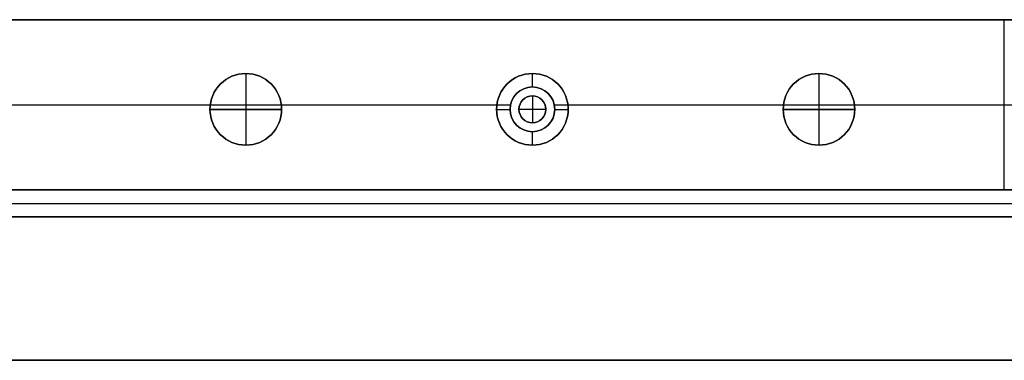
# Model space of a CAD drawing. Header units: millimetres. Extents: x -9 to 941, y -614 to 1386.
# Tile 8 of 30: x 697 to 807, y -614 to -576. Entities that reach past the tile are written whole.
import ezdxf

# ---------------------------------------------------------------- set-up
doc = ezdxf.new("R2010")
doc.units = ezdxf.units.MM
doc.header["$MEASUREMENT"] = 0

msp = doc.modelspace()

# ---------------------------------------------------------------- linework, layer by layer
for p, q in [((58.08, -576.45, -36.5), (873.73, -576.45, -36.5)), ((806.6, -595.45, -0.5), (806.6, -576.45, -0.5)), ((721.91, -582.45, -22.5), (721.91, -582.45, -0.5)), ((721.91, -582.45, -22.5), (721.91, -590.45, -22.5)), ((721.91, -582.45, 11.5), (721.91, -582.45, -0.5)), ((721.91, -582.45, 11.5), (721.91, -590.45, 11.5)), ((753.91, -583.95, -35.5), (753.91, -582.45, -35.5)), ((753.91, -582.45, -35.5), (753.91, -582.45, -72.5)), ((785.91, -582.45, -22.5), (785.91, -582.45, -0.5)), ((785.91, -582.45, -22.5), (785.91, -590.45, -22.5)), ((785.91, -582.45, 11.5), (785.91, -582.45, -0.5)), ((785.91, -582.45, 11.5), (785.91, -590.45, 11.5)), ((753.91, -583.95, -0.5), (753.91, -583.95, -35.5)), ((469.88, -585.95, -72.5), (749.94, -585.95, -72.5)), ((661.88, -585.95, -0.5), (717.94, -585.95, -0.5)), ((725.88, -585.95, -0.5), (751.46, -585.95, -0.5)), ((753.91, -584.95, 2.5), (753.91, -584.95, -0.5)), ((753.91, -584.95, 2.5), (753.91, -587.95, 2.5)), ((756.36, -585.95, -0.5), (781.94, -585.95, -0.5)), ((757.88, -585.95, -72.5), (877.67, -585.95, -72.5)), ((789.88, -585.95, -0.5), (806.6, -585.95, -0.5)), ((717.91, -586.45, -22.5), (717.91, -586.45, -0.5)), ((717.91, -586.45, -22.5), (725.91, -586.45, -22.5)), ((717.91, -586.45, 11.5), (717.91, -586.45, -0.5)), ((725.91, -586.45, 11.5), (717.91, -586.45, 11.5)), ((725.91, -586.45, -22.5), (725.91, -586.45, -0.5)), ((725.91, -586.45, 11.5), (725.91, -586.45, -0.5)), ((749.91, -586.45, -35.5), (751.41, -586.45, -35.5)), ((749.91, -586.45, -35.5), (749.91, -586.45, -72.5)), ((751.41, -586.45, -0.5), (751.41, -586.45, -35.5)), ((752.41, -586.45, 2.5), (752.41, -586.45, -0.5)), ((755.41, -586.45, 2.5), (752.41, -586.45, 2.5)), ((755.41, -586.45, 2.5), (755.41, -586.45, -0.5)), ((756.41, -586.45, -0.5), (756.41, -586.45, -35.5)), ((756.41, -586.45, -35.5), (757.91, -586.45, -35.5)), ((757.91, -586.45, -35.5), (757.91, -586.45, -72.5)), ((781.91, -586.45, -22.5), (781.91, -586.45, -0.5)), ((781.91, -586.45, -22.5), (789.91, -586.45, -22.5)), ((781.91, -586.45, 11.5), (781.91, -586.45, -0.5)), ((789.91, -586.45, 11.5), (781.91, -586.45, 11.5)), ((789.91, -586.45, -22.5), (789.91, -586.45, -0.5)), ((789.91, -586.45, 11.5), (789.91, -586.45, -0.5)), ((753.91, -587.95, 2.5), (753.91, -587.95, -0.5)), ((753.91, -590.45, -35.5), (753.91, -588.95, -35.5)), ((753.91, -588.95, -0.5), (753.91, -588.95, -35.5)), ((721.91, -590.45, -22.5), (721.91, -590.45, -0.5)), ((721.91, -590.45, 11.5), (721.91, -590.45, -0.5)), ((753.91, -590.45, -35.5), (753.91, -590.45, -72.5)), ((785.91, -590.45, -22.5), (785.91, -590.45, -0.5)), ((785.91, -590.45, 11.5), (785.91, -590.45, -0.5)), ((50.21, -595.45, -36.5), (881.6, -595.45, -36.5)), ((110.76, -595.45, -20.5), (820.76, -595.45, -20.5)), ((110.76, -596.95, -0.5), (820.76, -596.95, -0.5)), ((110.76, -596.95, -40.5), (820.76, -596.95, -40.5)), ((110.76, -598.45, -20.5), (820.76, -598.45, -20.5)), ((8.76, -614.45, 9), (922.91, -614.45, 9))]:
    msp.add_line(p, q)
for centre, radius in [((721.91, -586.45, -11.5), 4), ((721.91, -586.45, 5.5), 4), ((753.91, -586.45, -54), 4), ((785.91, -586.45, -11.5), 4), ((785.91, -586.45, 5.5), 4), ((753.91, -586.45, -18), 2.5), ((753.91, -586.45, 1), 1.5)]:
    msp.add_circle(centre, radius)
at = {"extrusion": (1.5833e-13, 1, 4.44704e-13)}
msp.add_arc((-819.24, 15, -576.45), 20, 270, 309.195, dxfattribs=at)
for centre, radius, start, end in [((721.91, -586.45, -0.5), 4, 360, 180), ((721.91, -586.45, -22.5), 4, 0, 180), ((721.91, -586.45, -0.5), 4, 0, 180), ((721.91, -586.45, 11.5), 4, 0, 180), ((753.91, -586.45, -72.5), 4, 0, 180), ((753.91, -586.45, -35.5), 4, 0, 180), ((785.91, -586.45, -0.5), 4, 360, 180), ((785.91, -586.45, -22.5), 4, 0, 180), ((785.91, -586.45, -0.5), 4, 0, 180), ((785.91, -586.45, 11.5), 4, 0, 180), ((753.91, -586.45, -0.5), 2.5, 360, 180), ((753.91, -586.45, -35.5), 2.5, 360, 180), ((753.91, -586.45, -0.5), 1.5, 0, 180), ((753.91, -586.45, 2.5), 1.5, 360, 180), ((721.91, -586.45, -0.5), 4, 180, 0), ((721.91, -586.45, -22.5), 4, 180, 360), ((721.91, -586.45, -0.5), 4, 180, 0), ((721.91, -586.45, 11.5), 4, 180, 0), ((753.91, -586.45, -72.5), 4, 180, 360), ((753.91, -586.45, -35.5), 4, 180, 360), ((753.91, -586.45, -0.5), 2.5, 180, 0), ((753.91, -586.45, -35.5), 2.5, 180, 0), ((753.91, -586.45, -0.5), 1.5, 180, 360), ((753.91, -586.45, 2.5), 1.5, 180, 0), ((785.91, -586.45, -0.5), 4, 180, 0), ((785.91, -586.45, -22.5), 4, 180, 360), ((785.91, -586.45, -0.5), 4, 180, 0), ((785.91, -586.45, 11.5), 4, 180, 0)]:
    msp.add_arc(centre, radius, start, end)
for points in [[(58.08, -576.45, -72.5), (465.91, -576.45, -72.5), (873.73, -576.45, -72.5)], [(806.6, -576.45, -0.5), (465.91, -576.45, -0.5), (125.21, -576.45, -0.5)], [(50.21, -595.45, -72.5), (465.91, -595.45, -72.5), (881.6, -595.45, -72.5)], [(820.76, -595.45, -0.5), (465.76, -595.45, -0.5), (110.76, -595.45, -0.5)], [(110.76, -595.45, -40.5), (465.76, -595.45, -40.5), (820.76, -595.45, -40.5)], [(806.6, -595.45, -0.5), (465.91, -595.45, -0.5), (125.21, -595.45, -0.5)], [(110.76, -598.45, -0.5), (465.76, -598.45, -0.5), (820.76, -598.45, -0.5)], [(820.76, -598.45, -40.5), (465.76, -598.45, -40.5), (110.76, -598.45, -40.5)], [(922.91, -614.45, -0.5), (465.83, -614.45, -0.5), (8.76, -614.45, -0.5)], [(8.76, -614.45, 18.5), (465.83, -614.45, 18.5), (922.91, -614.45, 18.5)]]:
    msp.add_open_spline(points, degree=2)
for points, knots in [([(809.33, -595, -2.37), (808.86, -595.14, -2.11), (808.4, -595.24, -1.82), (807.5, -595.4, -1.2), (807.03, -595.45, -0.85), (806.6, -595.45, -0.5)], [7.4598124, 7.4598124, 7.4598124, 7.4598124, 7.6330974, 7.6330974, 7.8012765, 7.8012765, 7.8012765, 7.8012765]), ([(809.39, -595.45, -3.04), (809.23, -595.45, -2.88), (809.07, -595.45, -2.73), (808.44, -595.45, -2.13), (807.96, -595.45, -1.69), (807.19, -595.45, -1), (806.9, -595.45, -0.74), (806.6, -595.45, -0.5)], [7.4200634, 7.4200634, 7.4200634, 7.4200634, 7.4882367, 7.4882367, 7.6867267, 7.6867267, 7.8012765, 7.8012765, 7.8012765, 7.8012765])]:
    msp.add_open_spline(points, degree=3, knots=knots)

doc.saveas('drawing.dxf')
